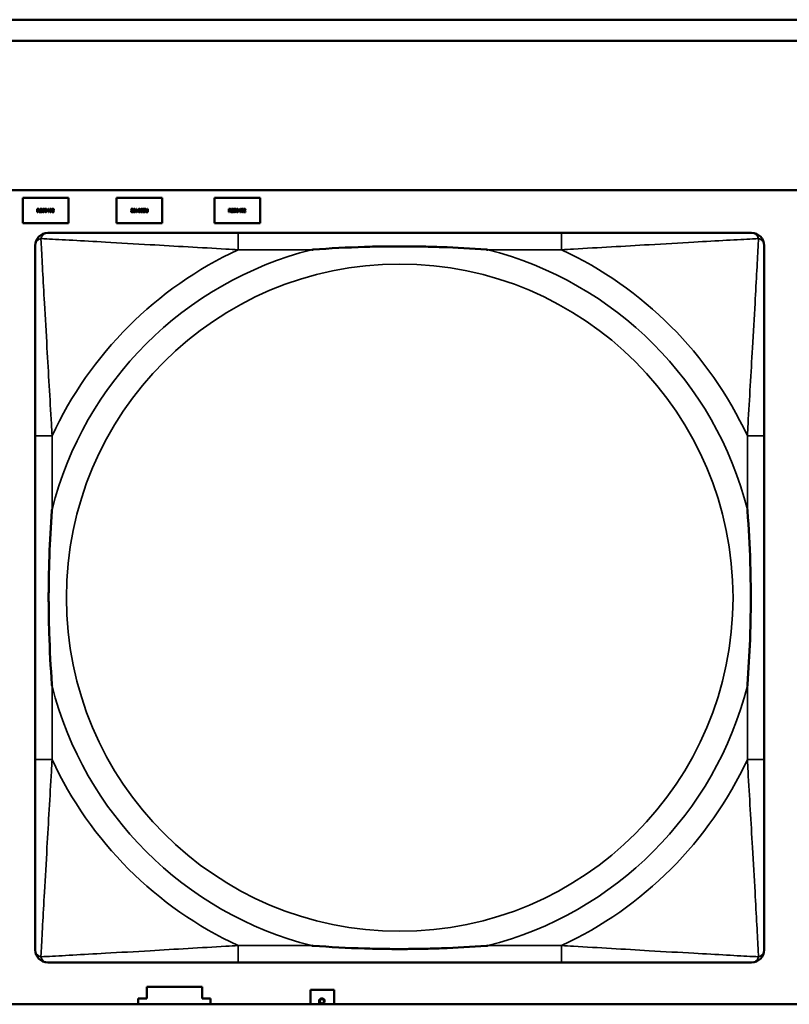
# Model space of a CAD drawing. Header units: inches. Extents: x -32 to 29.2, y -14.4 to 22.6.
# Tile 101 of 256: x -7.187 to -6.463, y -9.968 to -9.043. Entities that reach past the tile are written whole.
import ezdxf

# ---------------------------------------------------------------- set-up
doc = ezdxf.new("R2010")
doc.units = ezdxf.units.IN
doc.header["$MEASUREMENT"] = 0
doc.layers.add('Visible (ANSI)', color=7, linetype='Continuous', lineweight=50)
doc.layers.add('Visible Narrow (ANSI)', color=7, linetype='Continuous', lineweight=35)

msp = doc.modelspace()

# ---------------------------------------------------------------- linework, layer by layer
at = {"layer": 'Visible (ANSI)'}
for p, q in [((-16.01288, -9.0434), (-5.02537, -9.0434)), ((-5.02537, -9.0634), (-16.01288, -9.0634)), ((-27.8004, -9.2034), (-5.02537, -9.2034)), ((-7.1836, -9.21057), (-7.1406, -9.21057)), ((-7.1836, -9.23457), (-7.1836, -9.21057)), ((-7.1406, -9.21057), (-7.1406, -9.23457)), ((-7.0956, -9.23457), (-7.0956, -9.21057)), ((-7.0956, -9.21057), (-7.0526, -9.21057)), ((-7.0526, -9.21057), (-7.0526, -9.23457)), ((-7.0036, -9.21057), (-6.9606, -9.21057)), ((-7.0036, -9.23457), (-7.0036, -9.21057)), ((-6.9606, -9.21057), (-6.9606, -9.23457)), ((-7.17003, -9.221), (-7.16926, -9.221)), ((-7.17003, -9.224), (-7.17003, -9.221)), ((-7.16964, -9.224), (-7.17003, -9.224)), ((-7.16924, -9.22134), (-7.16964, -9.22134)), ((-7.16964, -9.22134), (-7.16964, -9.22247)), ((-7.16964, -9.22247), (-7.16929, -9.22247)), ((-7.16964, -9.2228), (-7.16964, -9.224)), ((-7.16918, -9.2228), (-7.16964, -9.2228)), ((-7.16823, -9.224), (-7.16918, -9.2228)), ((-7.16878, -9.22269), (-7.16771, -9.224)), ((-7.16771, -9.224), (-7.16823, -9.224)), ((-7.16747, -9.224), (-7.16747, -9.221)), ((-7.16747, -9.221), (-7.1656, -9.221)), ((-7.1656, -9.224), (-7.16747, -9.224)), ((-7.1656, -9.22135), (-7.16708, -9.22135)), ((-7.16708, -9.22135), (-7.16708, -9.22217)), ((-7.16708, -9.22217), (-7.1657, -9.22217)), ((-7.16708, -9.22253), (-7.16708, -9.22364)), ((-7.1657, -9.22253), (-7.16708, -9.22253)), ((-7.16708, -9.22364), (-7.1656, -9.22364)), ((-7.1657, -9.22217), (-7.1657, -9.22253)), ((-7.1656, -9.221), (-7.1656, -9.22135)), ((-7.1656, -9.22364), (-7.1656, -9.224)), ((-7.16531, -9.22382), (-7.16531, -9.22332)), ((-7.16531, -9.22332), (-7.16528, -9.22332)), ((-7.16339, -9.22161), (-7.16341, -9.22161)), ((-7.16339, -9.22114), (-7.16339, -9.22161)), ((-7.16084, -9.22254), (-7.15949, -9.221)), ((-7.16084, -9.22297), (-7.16084, -9.22254)), ((-7.15951, -9.22297), (-7.16084, -9.22297)), ((-7.15951, -9.22147), (-7.16052, -9.22264)), ((-7.16052, -9.22264), (-7.15951, -9.22264)), ((-7.15951, -9.22264), (-7.15951, -9.22147)), ((-7.15951, -9.224), (-7.15951, -9.22297)), ((-7.15912, -9.224), (-7.15951, -9.224)), ((-7.15949, -9.221), (-7.15912, -9.221)), ((-7.15912, -9.221), (-7.15912, -9.22264)), ((-7.15912, -9.22264), (-7.15877, -9.22264)), ((-7.15912, -9.22297), (-7.15912, -9.224)), ((-7.15877, -9.22297), (-7.15912, -9.22297)), ((-7.15877, -9.22264), (-7.15877, -9.22297)), ((-7.15619, -9.224), (-7.15619, -9.22357)), ((-7.15434, -9.224), (-7.15619, -9.224)), ((-7.15613, -9.22154), (-7.15613, -9.22111)), ((-7.15611, -9.22154), (-7.15613, -9.22154)), ((-7.15582, -9.22365), (-7.15434, -9.22365)), ((-7.15434, -9.22365), (-7.15434, -9.224)), ((-7.08186, -9.22114), (-7.08001, -9.22114)), ((-7.08186, -9.22149), (-7.08186, -9.22114)), ((-7.08039, -9.22149), (-7.08186, -9.22149)), ((-7.08009, -9.2236), (-7.08007, -9.2236)), ((-7.08007, -9.2236), (-7.08007, -9.22403)), ((-7.08001, -9.22114), (-7.08001, -9.22157)), ((-7.07744, -9.22217), (-7.07708, -9.22217)), ((-7.07744, -9.2225), (-7.07744, -9.22217)), ((-7.07708, -9.2225), (-7.07744, -9.2225)), ((-7.07708, -9.22114), (-7.07669, -9.22114)), ((-7.07708, -9.22217), (-7.07708, -9.22114)), ((-7.07708, -9.22414), (-7.07708, -9.2225)), ((-7.07671, -9.22414), (-7.07708, -9.22414)), ((-7.07537, -9.2226), (-7.07671, -9.22414)), ((-7.07669, -9.22114), (-7.07669, -9.22217)), ((-7.07669, -9.22217), (-7.07537, -9.22217)), ((-7.07669, -9.2225), (-7.07669, -9.22367)), ((-7.07568, -9.2225), (-7.07669, -9.2225)), ((-7.07669, -9.22367), (-7.07568, -9.2225)), ((-7.07537, -9.22217), (-7.07537, -9.2226)), ((-7.07282, -9.22353), (-7.07279, -9.22353)), ((-7.07282, -9.224), (-7.07282, -9.22353)), ((-7.0709, -9.22182), (-7.07092, -9.22182)), ((-7.0709, -9.22132), (-7.0709, -9.22182)), ((-7.07061, -9.2215), (-7.07061, -9.22114)), ((-7.07061, -9.22114), (-7.06873, -9.22114)), ((-7.06913, -9.2215), (-7.07061, -9.2215)), ((-7.07061, -9.22414), (-7.07061, -9.22379)), ((-7.07061, -9.22379), (-7.06913, -9.22379)), ((-7.06873, -9.22414), (-7.07061, -9.22414)), ((-7.07051, -9.22297), (-7.07051, -9.22261)), ((-7.07051, -9.22261), (-7.06913, -9.22261)), ((-7.06913, -9.22297), (-7.07051, -9.22297)), ((-7.06913, -9.22261), (-7.06913, -9.2215)), ((-7.06913, -9.22379), (-7.06913, -9.22297)), ((-7.06873, -9.22114), (-7.06873, -9.22414)), ((-7.06849, -9.22114), (-7.06797, -9.22114)), ((-7.06742, -9.22245), (-7.06849, -9.22114)), ((-7.06797, -9.22114), (-7.06703, -9.22234)), ((-7.06703, -9.22234), (-7.06657, -9.22234)), ((-7.06696, -9.2238), (-7.06657, -9.2238)), ((-7.06617, -9.22414), (-7.06694, -9.22414)), ((-7.06657, -9.22267), (-7.06692, -9.22267)), ((-7.06657, -9.22114), (-7.06617, -9.22114)), ((-7.06657, -9.22234), (-7.06657, -9.22114)), ((-7.06657, -9.2238), (-7.06657, -9.22267)), ((-7.06617, -9.22114), (-7.06617, -9.22414)), ((-6.99003, -9.221), (-6.98926, -9.221)), ((-6.99003, -9.224), (-6.99003, -9.221)), ((-6.98964, -9.224), (-6.99003, -9.224)), ((-6.98924, -9.22134), (-6.98964, -9.22134)), ((-6.98964, -9.22134), (-6.98964, -9.22247)), ((-6.98964, -9.22247), (-6.98929, -9.22247)), ((-6.98964, -9.2228), (-6.98964, -9.224)), ((-6.98918, -9.2228), (-6.98964, -9.2228)), ((-6.98823, -9.224), (-6.98918, -9.2228)), ((-6.98878, -9.22269), (-6.98771, -9.224)), ((-6.98771, -9.224), (-6.98823, -9.224)), ((-6.98747, -9.224), (-6.98747, -9.221)), ((-6.98747, -9.221), (-6.9856, -9.221)), ((-6.9856, -9.224), (-6.98747, -9.224)), ((-6.9856, -9.22135), (-6.98708, -9.22135)), ((-6.98708, -9.22135), (-6.98708, -9.22217)), ((-6.98708, -9.22217), (-6.9857, -9.22217)), ((-6.98708, -9.22253), (-6.98708, -9.22364)), ((-6.9857, -9.22253), (-6.98708, -9.22253)), ((-6.98708, -9.22364), (-6.9856, -9.22364)), ((-6.9857, -9.22217), (-6.9857, -9.22253)), ((-6.9856, -9.221), (-6.9856, -9.22135)), ((-6.9856, -9.22364), (-6.9856, -9.224)), ((-6.98531, -9.22382), (-6.98531, -9.22332)), ((-6.98531, -9.22332), (-6.98528, -9.22332)), ((-6.98339, -9.22161), (-6.98341, -9.22161)), ((-6.98339, -9.22114), (-6.98339, -9.22161)), ((-6.98084, -9.22254), (-6.97949, -9.221)), ((-6.98084, -9.22297), (-6.98084, -9.22254)), ((-6.97951, -9.22297), (-6.98084, -9.22297)), ((-6.97951, -9.22147), (-6.98052, -9.22264)), ((-6.98052, -9.22264), (-6.97951, -9.22264)), ((-6.97951, -9.22264), (-6.97951, -9.22147)), ((-6.97951, -9.224), (-6.97951, -9.22297)), ((-6.97912, -9.224), (-6.97951, -9.224)), ((-6.97949, -9.221), (-6.97912, -9.221)), ((-6.97912, -9.221), (-6.97912, -9.22264)), ((-6.97912, -9.22264), (-6.97877, -9.22264)), ((-6.97912, -9.22297), (-6.97912, -9.224)), ((-6.97877, -9.22297), (-6.97912, -9.22297)), ((-6.97877, -9.22264), (-6.97877, -9.22297)), ((-6.97619, -9.224), (-6.97619, -9.22357)), ((-6.97434, -9.224), (-6.97619, -9.224)), ((-6.97613, -9.22154), (-6.97613, -9.22111)), ((-6.97611, -9.22154), (-6.97613, -9.22154)), ((-6.97582, -9.22365), (-6.97434, -9.22365)), ((-6.97434, -9.22365), (-6.97434, -9.224)), ((-7.1406, -9.23457), (-7.1836, -9.23457)), ((-7.0526, -9.23457), (-7.0956, -9.23457)), ((-6.9606, -9.23457), (-7.0036, -9.23457)), ((-6.67743, -9.24368), (-6.98136, -9.24368)), ((-7.17191, -9.43423), (-7.17191, -9.73815)), ((-6.48688, -9.73815), (-6.48688, -9.43423)), ((-6.98136, -9.92871), (-6.67743, -9.92871)), ((-7.0671, -9.96257), (-7.0671, -9.95157)), ((-7.0671, -9.95157), (-7.0151, -9.95157)), ((-7.0151, -9.95157), (-7.0151, -9.96257)), ((-6.9131, -9.95457), (-6.8911, -9.95457)), ((-6.9131, -9.96804), (-6.9131, -9.95457)), ((-6.8911, -9.95457), (-6.8911, -9.96804)), ((-7.0751, -9.96804), (-7.0751, -9.96257)), ((-7.0751, -9.96257), (-7.0671, -9.96257)), ((-7.0151, -9.96257), (-7.0071, -9.96257)), ((-7.0071, -9.96257), (-7.0071, -9.96804)), ((-6.90505, -9.96717), (-6.90505, -9.9665)), ((-6.90505, -9.9665), (-6.90047, -9.96804)), ((-6.90365, -9.96763), (-6.90505, -9.96717)), ((-6.90391, -9.96642), (-6.90471, -9.96642)), ((-6.90391, -9.96637), (-6.90391, -9.96642)), ((-6.90365, -9.96804), (-6.90365, -9.96763)), ((-6.90118, -9.96642), (-6.90118, -9.96637)), ((-6.90038, -9.96642), (-6.90118, -9.96642)), ((-5.02537, -9.96804), (-27.8004, -9.96804)), ((-6.90237, -9.96804), (-6.90308, -9.96781)), ((-6.90308, -9.96781), (-6.90308, -9.96804))]:
    msp.add_line(p, q, dxfattribs=at)
for centre, start, end in [((-7.1601, -9.25549), 90.00001, 180), ((-6.49869, -9.25549), 0, 89.99999), ((-7.1601, -9.9169), 180, 269.99999), ((-6.49869, -9.9169), 270.00001, 359.99999)]:
    msp.add_arc(centre, 0.01181, start, end, dxfattribs=at)
for points in [[(-7.16929, -9.22247), (-7.16911, -9.22247), (-7.16884, -9.22241), (-7.16874, -9.22231)], [(-7.16926, -9.221), (-7.169, -9.221), (-7.16866, -9.22105), (-7.1685, -9.22115)], [(-7.16876, -9.22144), (-7.16885, -9.22139), (-7.16907, -9.22134), (-7.16924, -9.22134)], [(-7.16816, -9.22181), (-7.16816, -9.22214), (-7.16849, -9.22258), (-7.16878, -9.22269)], [(-7.16857, -9.22184), (-7.16857, -9.22171), (-7.16867, -9.22151), (-7.16876, -9.22144)], [(-7.16874, -9.22231), (-7.16866, -9.22223), (-7.16857, -9.222), (-7.16857, -9.22184)], [(-7.1685, -9.22115), (-7.16834, -9.22126), (-7.16816, -9.22158), (-7.16816, -9.22181)], [(-7.16432, -9.22405), (-7.16465, -9.22405), (-7.16511, -9.22391), (-7.16531, -9.22382)], [(-7.16529, -9.2218), (-7.16529, -9.22144), (-7.16472, -9.22094), (-7.16428, -9.22094)], [(-7.16509, -9.22234), (-7.16518, -9.22224), (-7.16529, -9.22198), (-7.16529, -9.2218)], [(-7.16528, -9.22332), (-7.16508, -9.2235), (-7.16458, -9.2237), (-7.16435, -9.2237)], [(-7.1646, -9.22261), (-7.16475, -9.22257), (-7.165, -9.22244), (-7.16509, -9.22234)], [(-7.16425, -9.22129), (-7.16453, -9.22129), (-7.16487, -9.22155), (-7.16487, -9.22176)], [(-7.16487, -9.22176), (-7.16487, -9.22195), (-7.16467, -9.22218), (-7.16448, -9.22223)], [(-7.16405, -9.22274), (-7.16419, -9.22271), (-7.16442, -9.22265), (-7.1646, -9.22261)], [(-7.16448, -9.22223), (-7.16435, -9.22226), (-7.16399, -9.22235), (-7.16386, -9.22238)], [(-7.16435, -9.2237), (-7.16402, -9.2237), (-7.16368, -9.22343), (-7.16368, -9.2232)], [(-7.16354, -9.22378), (-7.16368, -9.22391), (-7.16405, -9.22405), (-7.16432, -9.22405)], [(-7.16428, -9.22094), (-7.16403, -9.22094), (-7.16358, -9.22104), (-7.16339, -9.22114)], [(-7.16341, -9.22161), (-7.16356, -9.22148), (-7.16401, -9.22129), (-7.16425, -9.22129)], [(-7.16368, -9.2232), (-7.16368, -9.22302), (-7.16386, -9.2228), (-7.16405, -9.22274)], [(-7.16386, -9.22238), (-7.16356, -9.22248), (-7.16327, -9.22286), (-7.16327, -9.22314)], [(-7.16327, -9.22314), (-7.16327, -9.22332), (-7.16341, -9.22366), (-7.16354, -9.22378)], [(-7.163, -9.2225), (-7.163, -9.22169), (-7.16253, -9.22094), (-7.16204, -9.22094)], [(-7.16204, -9.22406), (-7.16253, -9.22406), (-7.163, -9.22329), (-7.163, -9.2225)], [(-7.16249, -9.22158), (-7.16255, -9.22174), (-7.16259, -9.2222), (-7.16259, -9.2225)], [(-7.16259, -9.2225), (-7.16259, -9.22282), (-7.16255, -9.22324), (-7.16249, -9.2234)], [(-7.16204, -9.22127), (-7.16221, -9.22127), (-7.16242, -9.22143), (-7.16249, -9.22158)], [(-7.16249, -9.2234), (-7.16243, -9.22356), (-7.16221, -9.22373), (-7.16204, -9.22373)], [(-7.16204, -9.22094), (-7.16155, -9.22094), (-7.16108, -9.22171), (-7.16108, -9.2225)], [(-7.1616, -9.22158), (-7.16166, -9.22143), (-7.16187, -9.22127), (-7.16204, -9.22127)], [(-7.16108, -9.2225), (-7.16108, -9.2233), (-7.16155, -9.22406), (-7.16204, -9.22406)], [(-7.16204, -9.22373), (-7.16187, -9.22373), (-7.16166, -9.22357), (-7.1616, -9.22341)], [(-7.16149, -9.2225), (-7.16149, -9.22219), (-7.16154, -9.22173), (-7.1616, -9.22158)], [(-7.1616, -9.22341), (-7.16154, -9.22326), (-7.16149, -9.22281), (-7.16149, -9.2225)], [(-7.1585, -9.2225), (-7.1585, -9.22169), (-7.15803, -9.22094), (-7.15754, -9.22094)], [(-7.15754, -9.22406), (-7.15803, -9.22406), (-7.1585, -9.22329), (-7.1585, -9.2225)], [(-7.15798, -9.22158), (-7.15804, -9.22174), (-7.15809, -9.2222), (-7.15809, -9.2225)], [(-7.15809, -9.2225), (-7.15809, -9.22282), (-7.15805, -9.22324), (-7.15799, -9.2234)], [(-7.15799, -9.2234), (-7.15793, -9.22356), (-7.15771, -9.22373), (-7.15754, -9.22373)], [(-7.15754, -9.22127), (-7.1577, -9.22127), (-7.15792, -9.22143), (-7.15798, -9.22158)], [(-7.15754, -9.22094), (-7.15704, -9.22094), (-7.15658, -9.22171), (-7.15658, -9.2225)], [(-7.1571, -9.22158), (-7.15716, -9.22143), (-7.15737, -9.22127), (-7.15754, -9.22127)], [(-7.15658, -9.2225), (-7.15658, -9.2233), (-7.15705, -9.22406), (-7.15754, -9.22406)], [(-7.15754, -9.22373), (-7.15737, -9.22373), (-7.15715, -9.22357), (-7.15709, -9.22341)], [(-7.15699, -9.2225), (-7.15699, -9.22219), (-7.15704, -9.22173), (-7.1571, -9.22158)], [(-7.15709, -9.22341), (-7.15704, -9.22326), (-7.15699, -9.22281), (-7.15699, -9.2225)], [(-7.15619, -9.22357), (-7.156, -9.22338), (-7.15564, -9.22304), (-7.15547, -9.22285)], [(-7.15613, -9.22111), (-7.15601, -9.22105), (-7.15556, -9.22093), (-7.15536, -9.22093)], [(-7.15582, -9.22138), (-7.1559, -9.22141), (-7.15606, -9.22151), (-7.15611, -9.22154)], [(-7.15539, -9.22128), (-7.1555, -9.22128), (-7.15572, -9.22133), (-7.15582, -9.22138)], [(-7.15503, -9.22287), (-7.15521, -9.22308), (-7.15568, -9.22352), (-7.15582, -9.22365)], [(-7.15547, -9.22285), (-7.15513, -9.22247), (-7.15488, -9.22202), (-7.15488, -9.22178)], [(-7.15503, -9.2214), (-7.1551, -9.22134), (-7.15528, -9.22128), (-7.15539, -9.22128)], [(-7.15536, -9.22093), (-7.15494, -9.22093), (-7.15447, -9.22138), (-7.15447, -9.22176)], [(-7.15488, -9.22178), (-7.15488, -9.22165), (-7.15495, -9.22146), (-7.15503, -9.2214)], [(-7.15462, -9.22236), (-7.1547, -9.22249), (-7.15491, -9.22275), (-7.15503, -9.22287)], [(-7.15447, -9.22176), (-7.15447, -9.22193), (-7.15455, -9.22223), (-7.15462, -9.22236)], [(-7.08174, -9.22338), (-7.08174, -9.2232), (-7.08165, -9.22291), (-7.08158, -9.22278)], [(-7.08084, -9.22421), (-7.08126, -9.22421), (-7.08174, -9.22376), (-7.08174, -9.22338)], [(-7.08158, -9.22278), (-7.08151, -9.22265), (-7.0813, -9.22239), (-7.08118, -9.22227)], [(-7.08073, -9.22229), (-7.08108, -9.22267), (-7.08133, -9.22312), (-7.08133, -9.22336)], [(-7.08133, -9.22336), (-7.08133, -9.22349), (-7.08125, -9.22368), (-7.08118, -9.22374)], [(-7.08118, -9.22227), (-7.08099, -9.22206), (-7.08053, -9.22162), (-7.08039, -9.22149)], [(-7.08118, -9.22374), (-7.08111, -9.2238), (-7.08092, -9.22386), (-7.08081, -9.22386)], [(-7.08007, -9.22403), (-7.0802, -9.22409), (-7.08064, -9.22421), (-7.08084, -9.22421)], [(-7.08081, -9.22386), (-7.08071, -9.22386), (-7.08049, -9.22381), (-7.08039, -9.22376)], [(-7.08001, -9.22157), (-7.08021, -9.22176), (-7.08056, -9.2221), (-7.08073, -9.22229)], [(-7.08039, -9.22376), (-7.0803, -9.22373), (-7.08014, -9.22363), (-7.08009, -9.2236)], [(-7.07963, -9.22264), (-7.07963, -9.22184), (-7.07916, -9.22108), (-7.07867, -9.22108)], [(-7.07867, -9.2242), (-7.07916, -9.2242), (-7.07963, -9.22343), (-7.07963, -9.22264)], [(-7.07911, -9.22173), (-7.07917, -9.22188), (-7.07922, -9.22233), (-7.07922, -9.22264)], [(-7.07922, -9.22264), (-7.07922, -9.22295), (-7.07917, -9.22341), (-7.07911, -9.22356)], [(-7.07867, -9.22141), (-7.07883, -9.22141), (-7.07905, -9.22157), (-7.07911, -9.22173)], [(-7.07911, -9.22356), (-7.07905, -9.22371), (-7.07884, -9.22387), (-7.07867, -9.22387)], [(-7.07867, -9.22108), (-7.07817, -9.22108), (-7.07771, -9.22185), (-7.07771, -9.22264)], [(-7.07822, -9.22174), (-7.07828, -9.22158), (-7.07849, -9.22141), (-7.07867, -9.22141)], [(-7.07771, -9.22264), (-7.07771, -9.22345), (-7.07818, -9.2242), (-7.07867, -9.2242)], [(-7.07867, -9.22387), (-7.0785, -9.22387), (-7.07828, -9.22371), (-7.07822, -9.22355)], [(-7.07812, -9.22264), (-7.07812, -9.22232), (-7.07815, -9.2219), (-7.07822, -9.22174)], [(-7.07822, -9.22355), (-7.07816, -9.2234), (-7.07812, -9.22293), (-7.07812, -9.22264)], [(-7.07512, -9.22264), (-7.07512, -9.22184), (-7.07465, -9.22108), (-7.07417, -9.22108)], [(-7.07417, -9.2242), (-7.07466, -9.2242), (-7.07512, -9.22343), (-7.07512, -9.22264)], [(-7.07461, -9.22173), (-7.07467, -9.22188), (-7.07471, -9.22233), (-7.07471, -9.22264)], [(-7.07471, -9.22264), (-7.07471, -9.22295), (-7.07467, -9.22341), (-7.07461, -9.22356)], [(-7.07417, -9.22141), (-7.07433, -9.22141), (-7.07455, -9.22157), (-7.07461, -9.22173)], [(-7.07461, -9.22356), (-7.07454, -9.22371), (-7.07433, -9.22387), (-7.07417, -9.22387)], [(-7.07417, -9.22108), (-7.07367, -9.22108), (-7.07321, -9.22185), (-7.07321, -9.22264)], [(-7.07372, -9.22174), (-7.07377, -9.22158), (-7.07399, -9.22141), (-7.07417, -9.22141)], [(-7.07321, -9.22264), (-7.07321, -9.22345), (-7.07367, -9.2242), (-7.07417, -9.2242)], [(-7.07417, -9.22387), (-7.074, -9.22387), (-7.07378, -9.22371), (-7.07372, -9.22355)], [(-7.07361, -9.22264), (-7.07361, -9.22232), (-7.07365, -9.2219), (-7.07372, -9.22174)], [(-7.07372, -9.22355), (-7.07366, -9.2234), (-7.07361, -9.22293), (-7.07361, -9.22264)], [(-7.07294, -9.222), (-7.07294, -9.22182), (-7.07279, -9.22148), (-7.07266, -9.22136)], [(-7.07234, -9.22276), (-7.07265, -9.22266), (-7.07294, -9.22228), (-7.07294, -9.222)], [(-7.07193, -9.2242), (-7.07218, -9.2242), (-7.07263, -9.2241), (-7.07282, -9.224)], [(-7.07279, -9.22353), (-7.07265, -9.22366), (-7.0722, -9.22385), (-7.07195, -9.22385)], [(-7.07266, -9.22136), (-7.07252, -9.22123), (-7.07215, -9.22109), (-7.07188, -9.22109)], [(-7.07185, -9.22143), (-7.07218, -9.22143), (-7.07252, -9.22171), (-7.07252, -9.22194)], [(-7.07252, -9.22194), (-7.07252, -9.22212), (-7.07234, -9.22234), (-7.07215, -9.2224)], [(-7.07172, -9.22291), (-7.07185, -9.22288), (-7.07222, -9.22279), (-7.07234, -9.22276)], [(-7.07215, -9.2224), (-7.07201, -9.22243), (-7.07178, -9.22249), (-7.07161, -9.22253)], [(-7.07195, -9.22385), (-7.07168, -9.22385), (-7.07133, -9.22359), (-7.07133, -9.22338)], [(-7.07092, -9.22334), (-7.07092, -9.2237), (-7.07149, -9.2242), (-7.07193, -9.2242)], [(-7.07188, -9.22109), (-7.07155, -9.22109), (-7.0711, -9.22123), (-7.0709, -9.22132)], [(-7.07092, -9.22182), (-7.07112, -9.22164), (-7.07162, -9.22143), (-7.07185, -9.22143)], [(-7.07133, -9.22338), (-7.07133, -9.22319), (-7.07153, -9.22296), (-7.07172, -9.22291)], [(-7.07161, -9.22253), (-7.07145, -9.22257), (-7.07121, -9.2227), (-7.07111, -9.2228)], [(-7.07111, -9.2228), (-7.07102, -9.2229), (-7.07092, -9.22316), (-7.07092, -9.22334)], [(-7.06805, -9.22333), (-7.06805, -9.223), (-7.06771, -9.22256), (-7.06742, -9.22245)], [(-7.06771, -9.22399), (-7.06786, -9.22388), (-7.06805, -9.22356), (-7.06805, -9.22333)], [(-7.06694, -9.22414), (-7.0672, -9.22414), (-7.06755, -9.22409), (-7.06771, -9.22399)], [(-7.06746, -9.22283), (-7.06755, -9.22291), (-7.06763, -9.22314), (-7.06763, -9.2233)], [(-7.06763, -9.2233), (-7.06763, -9.22343), (-7.06754, -9.22363), (-7.06744, -9.2237)], [(-7.06692, -9.22267), (-7.06709, -9.22267), (-7.06737, -9.22273), (-7.06746, -9.22283)], [(-7.06744, -9.2237), (-7.06736, -9.22375), (-7.06713, -9.2238), (-7.06696, -9.2238)], [(-6.98929, -9.22247), (-6.98911, -9.22247), (-6.98884, -9.22241), (-6.98874, -9.22231)], [(-6.98926, -9.221), (-6.989, -9.221), (-6.98866, -9.22105), (-6.9885, -9.22115)], [(-6.98876, -9.22144), (-6.98885, -9.22139), (-6.98907, -9.22134), (-6.98924, -9.22134)], [(-6.98816, -9.22181), (-6.98816, -9.22214), (-6.98849, -9.22258), (-6.98878, -9.22269)], [(-6.98857, -9.22184), (-6.98857, -9.22171), (-6.98867, -9.22151), (-6.98876, -9.22144)], [(-6.98874, -9.22231), (-6.98866, -9.22223), (-6.98857, -9.222), (-6.98857, -9.22184)], [(-6.9885, -9.22115), (-6.98834, -9.22126), (-6.98816, -9.22158), (-6.98816, -9.22181)], [(-6.98432, -9.22405), (-6.98465, -9.22405), (-6.98511, -9.22391), (-6.98531, -9.22382)], [(-6.98529, -9.2218), (-6.98529, -9.22144), (-6.98472, -9.22094), (-6.98428, -9.22094)], [(-6.98509, -9.22234), (-6.98518, -9.22224), (-6.98529, -9.22198), (-6.98529, -9.2218)], [(-6.98528, -9.22332), (-6.98508, -9.2235), (-6.98458, -9.2237), (-6.98435, -9.2237)], [(-6.9846, -9.22261), (-6.98475, -9.22257), (-6.985, -9.22244), (-6.98509, -9.22234)], [(-6.98425, -9.22129), (-6.98453, -9.22129), (-6.98487, -9.22155), (-6.98487, -9.22176)], [(-6.98487, -9.22176), (-6.98487, -9.22195), (-6.98467, -9.22218), (-6.98448, -9.22223)], [(-6.98405, -9.22274), (-6.98419, -9.22271), (-6.98442, -9.22265), (-6.9846, -9.22261)], [(-6.98448, -9.22223), (-6.98435, -9.22226), (-6.98399, -9.22235), (-6.98386, -9.22238)], [(-6.98435, -9.2237), (-6.98402, -9.2237), (-6.98368, -9.22343), (-6.98368, -9.2232)], [(-6.98354, -9.22378), (-6.98368, -9.22391), (-6.98405, -9.22405), (-6.98432, -9.22405)], [(-6.98428, -9.22094), (-6.98403, -9.22094), (-6.98358, -9.22104), (-6.98339, -9.22114)], [(-6.98341, -9.22161), (-6.98356, -9.22148), (-6.98401, -9.22129), (-6.98425, -9.22129)], [(-6.98368, -9.2232), (-6.98368, -9.22302), (-6.98386, -9.2228), (-6.98405, -9.22274)], [(-6.98386, -9.22238), (-6.98356, -9.22248), (-6.98327, -9.22286), (-6.98327, -9.22314)], [(-6.98327, -9.22314), (-6.98327, -9.22332), (-6.98341, -9.22366), (-6.98354, -9.22378)], [(-6.983, -9.2225), (-6.983, -9.22169), (-6.98253, -9.22094), (-6.98204, -9.22094)], [(-6.98204, -9.22406), (-6.98253, -9.22406), (-6.983, -9.22329), (-6.983, -9.2225)], [(-6.98249, -9.22158), (-6.98255, -9.22174), (-6.98259, -9.2222), (-6.98259, -9.2225)], [(-6.98259, -9.2225), (-6.98259, -9.22282), (-6.98255, -9.22324), (-6.98249, -9.2234)], [(-6.98204, -9.22127), (-6.98221, -9.22127), (-6.98242, -9.22143), (-6.98249, -9.22158)], [(-6.98249, -9.2234), (-6.98243, -9.22356), (-6.98221, -9.22373), (-6.98204, -9.22373)], [(-6.98204, -9.22094), (-6.98155, -9.22094), (-6.98108, -9.22171), (-6.98108, -9.2225)], [(-6.9816, -9.22158), (-6.98166, -9.22143), (-6.98187, -9.22127), (-6.98204, -9.22127)], [(-6.98108, -9.2225), (-6.98108, -9.2233), (-6.98155, -9.22406), (-6.98204, -9.22406)], [(-6.98204, -9.22373), (-6.98187, -9.22373), (-6.98166, -9.22357), (-6.9816, -9.22341)], [(-6.98149, -9.2225), (-6.98149, -9.22219), (-6.98154, -9.22173), (-6.9816, -9.22158)], [(-6.9816, -9.22341), (-6.98154, -9.22326), (-6.98149, -9.22281), (-6.98149, -9.2225)], [(-6.9785, -9.2225), (-6.9785, -9.22169), (-6.97803, -9.22094), (-6.97754, -9.22094)], [(-6.97754, -9.22406), (-6.97803, -9.22406), (-6.9785, -9.22329), (-6.9785, -9.2225)], [(-6.97798, -9.22158), (-6.97804, -9.22174), (-6.97809, -9.2222), (-6.97809, -9.2225)], [(-6.97809, -9.2225), (-6.97809, -9.22282), (-6.97805, -9.22324), (-6.97799, -9.2234)], [(-6.97799, -9.2234), (-6.97793, -9.22356), (-6.97771, -9.22373), (-6.97754, -9.22373)], [(-6.97754, -9.22127), (-6.9777, -9.22127), (-6.97792, -9.22143), (-6.97798, -9.22158)], [(-6.97754, -9.22094), (-6.97704, -9.22094), (-6.97658, -9.22171), (-6.97658, -9.2225)], [(-6.9771, -9.22158), (-6.97716, -9.22143), (-6.97737, -9.22127), (-6.97754, -9.22127)], [(-6.97658, -9.2225), (-6.97658, -9.2233), (-6.97705, -9.22406), (-6.97754, -9.22406)], [(-6.97754, -9.22373), (-6.97737, -9.22373), (-6.97715, -9.22357), (-6.97709, -9.22341)], [(-6.97699, -9.2225), (-6.97699, -9.22219), (-6.97704, -9.22173), (-6.9771, -9.22158)], [(-6.97709, -9.22341), (-6.97704, -9.22326), (-6.97699, -9.22281), (-6.97699, -9.2225)], [(-6.97619, -9.22357), (-6.976, -9.22338), (-6.97564, -9.22304), (-6.97547, -9.22285)], [(-6.97613, -9.22111), (-6.97601, -9.22105), (-6.97556, -9.22093), (-6.97536, -9.22093)], [(-6.97582, -9.22138), (-6.9759, -9.22141), (-6.97606, -9.22151), (-6.97611, -9.22154)], [(-6.97539, -9.22128), (-6.9755, -9.22128), (-6.97572, -9.22133), (-6.97582, -9.22138)], [(-6.97503, -9.22287), (-6.97521, -9.22308), (-6.97568, -9.22352), (-6.97582, -9.22365)], [(-6.97547, -9.22285), (-6.97513, -9.22247), (-6.97488, -9.22202), (-6.97488, -9.22178)], [(-6.97503, -9.2214), (-6.9751, -9.22134), (-6.97528, -9.22128), (-6.97539, -9.22128)], [(-6.97536, -9.22093), (-6.97494, -9.22093), (-6.97447, -9.22138), (-6.97447, -9.22176)], [(-6.97488, -9.22178), (-6.97488, -9.22165), (-6.97495, -9.22146), (-6.97503, -9.2214)], [(-6.97462, -9.22236), (-6.9747, -9.22249), (-6.97491, -9.22275), (-6.97503, -9.22287)], [(-6.97447, -9.22176), (-6.97447, -9.22193), (-6.97455, -9.22223), (-6.97462, -9.22236)], [(-6.90514, -9.96486), (-6.90514, -9.96438), (-6.90481, -9.96356), (-6.90448, -9.96326)], [(-6.90499, -9.96576), (-6.90506, -9.96554), (-6.90514, -9.96516), (-6.90514, -9.96486)], [(-6.90471, -9.96642), (-6.90478, -9.96625), (-6.90493, -9.96596), (-6.90499, -9.96576)], [(-6.90406, -9.96378), (-6.90431, -9.96399), (-6.90456, -9.96456), (-6.90456, -9.96487)], [(-6.90456, -9.96487), (-6.90456, -9.96516), (-6.90442, -9.96565), (-6.90431, -9.96584)], [(-6.90448, -9.96326), (-6.90416, -9.96296), (-6.90318, -9.96263), (-6.90255, -9.96263)], [(-6.90431, -9.96584), (-6.90421, -9.96602), (-6.90399, -9.96629), (-6.90391, -9.96637)], [(-6.90255, -9.96332), (-6.90307, -9.96332), (-6.90381, -9.96357), (-6.90406, -9.96378)], [(-6.90255, -9.96263), (-6.90192, -9.96263), (-6.90099, -9.96295), (-6.90065, -9.96325)], [(-6.90104, -9.96377), (-6.9013, -9.96356), (-6.90207, -9.96332), (-6.90255, -9.96332)], [(-6.90118, -9.96637), (-6.9011, -9.96628), (-6.90087, -9.966), (-6.90077, -9.9658)], [(-6.90053, -9.96487), (-6.90053, -9.96455), (-6.90079, -9.96398), (-6.90104, -9.96377)], [(-6.90077, -9.9658), (-6.90066, -9.96561), (-6.90053, -9.96516), (-6.90053, -9.96487)], [(-6.90065, -9.96325), (-6.90031, -9.96355), (-6.89996, -9.96437), (-6.89996, -9.96488)], [(-6.90009, -9.96576), (-6.90014, -9.96592), (-6.90029, -9.96625), (-6.90038, -9.96642)], [(-6.89996, -9.96488), (-6.89996, -9.96513), (-6.90003, -9.96557), (-6.90009, -9.96576)]]:
    msp.add_open_spline(points, degree=2, dxfattribs=at)
for points, knots in [([(-6.98136, -9.24368), (-6.98493, -9.24368), (-6.98852, -9.24368), (-6.99211, -9.24368), (-7.02532, -9.24368), (-7.05903, -9.24368), (-7.08989, -9.24368), (-7.11683, -9.24368), (-7.14238, -9.24368), (-7.15582, -9.24368), (-7.15743, -9.24368), (-7.15886, -9.24368), (-7.1601, -9.24368)], [0, 0, 0, 0, 0.0272471, 0.0272471, 0.0272471, 0.2790553, 0.2790553, 0.2790553, 0.4988354, 0.4988354, 0.4988354, 0.5252205, 0.5252205, 0.5252205, 0.5252205]), ([(-6.49869, -9.24368), (-6.51358, -9.24368), (-6.55518, -9.24368), (-6.59582, -9.24368), (-6.62235, -9.24368), (-6.65021, -9.24368), (-6.67743, -9.24368)], [-0.5252205, -0.5252205, -0.5252205, -0.5252205, -0.20743, -0.20743, -0.20743, 0, 0, 0, 0]), ([(-7.17191, -9.25549), (-7.17191, -9.27037), (-7.17191, -9.31197), (-7.17191, -9.35262), (-7.17191, -9.37915), (-7.17191, -9.40701), (-7.17191, -9.43423)], [-0.5252205, -0.5252205, -0.5252205, -0.5252205, -0.20743, -0.20743, -0.20743, 0, 0, 0, 0]), ([(-6.48688, -9.43423), (-6.48688, -9.43065), (-6.48688, -9.42707), (-6.48688, -9.42347), (-6.48688, -9.39026), (-6.48688, -9.35656), (-6.48688, -9.32569), (-6.48688, -9.29875), (-6.48688, -9.2732), (-6.48688, -9.25977), (-6.48688, -9.25815), (-6.48688, -9.25672), (-6.48688, -9.25549)], [0, 0, 0, 0, 0.0272471, 0.0272471, 0.0272471, 0.2790553, 0.2790553, 0.2790553, 0.4988354, 0.4988354, 0.4988354, 0.5252205, 0.5252205, 0.5252205, 0.5252205]), ([(-6.91214, -9.25942), (-6.9117, -9.25939), (-6.91127, -9.25936), (-6.89476, -9.25811), (-6.8787, -9.25725), (-6.85575, -9.25655), (-6.84905, -9.2564), (-6.83987, -9.25629), (-6.8374, -9.25627), (-6.83332, -9.25625), (-6.83171, -9.25625), (-6.82858, -9.25624), (-6.82706, -9.25625), (-6.82349, -9.25626), (-6.82144, -9.25627), (-6.81527, -9.25633), (-6.81114, -9.25639), (-6.80141, -9.25659), (-6.79581, -9.25675), (-6.77604, -9.25747), (-6.762, -9.25827), (-6.74752, -9.25936), (-6.74708, -9.25939), (-6.74665, -9.25942)], [-0.416114, -0.416114, -0.416114, -0.416114, -0.4127691, -0.4127691, -0.2896446, -0.2896446, -0.2388934, -0.2388934, -0.2201881, -0.2201881, -0.2080204, -0.2080204, -0.196499, -0.196499, -0.1809939, -0.1809939, -0.149741, -0.149741, -0.1073162, -0.1073162, 0, 0, 0.0033356, 0.0033356, 0.0033356, 0.0033356]), ([(-7.15616, -9.66894), (-7.15619, -9.6685), (-7.15623, -9.66807), (-7.15747, -9.65156), (-7.15833, -9.6355), (-7.15904, -9.61254), (-7.15918, -9.60585), (-7.15929, -9.59667), (-7.15931, -9.5942), (-7.15933, -9.59012), (-7.15934, -9.58851), (-7.15934, -9.58538), (-7.15934, -9.58386), (-7.15932, -9.58029), (-7.15931, -9.57824), (-7.15925, -9.57206), (-7.15919, -9.56794), (-7.15899, -9.5582), (-7.15883, -9.5526), (-7.15811, -9.53284), (-7.15732, -9.5188), (-7.15623, -9.50432), (-7.15619, -9.50388), (-7.15616, -9.50344)], [-0.416114, -0.416114, -0.416114, -0.416114, -0.4127691, -0.4127691, -0.2896446, -0.2896446, -0.2388934, -0.2388934, -0.2201881, -0.2201881, -0.2080204, -0.2080204, -0.196499, -0.196499, -0.1809939, -0.1809939, -0.149741, -0.149741, -0.1073162, -0.1073162, 0, 0, 0.0033356, 0.0033356, 0.0033356, 0.0033356]), ([(-6.50263, -9.50344), (-6.50259, -9.50388), (-6.50256, -9.50432), (-6.50132, -9.52082), (-6.50045, -9.53688), (-6.49975, -9.55984), (-6.49961, -9.56654), (-6.4995, -9.57571), (-6.49947, -9.57818), (-6.49945, -9.58226), (-6.49945, -9.58387), (-6.49945, -9.587), (-6.49945, -9.58852), (-6.49946, -9.59209), (-6.49948, -9.59414), (-6.49953, -9.60032), (-6.49959, -9.60445), (-6.4998, -9.61418), (-6.49996, -9.61978), (-6.50068, -9.63954), (-6.50147, -9.65359), (-6.50256, -9.66807), (-6.50259, -9.6685), (-6.50263, -9.66894)], [-0.416114, -0.416114, -0.416114, -0.416114, -0.4127691, -0.4127691, -0.2896446, -0.2896446, -0.2388934, -0.2388934, -0.2201881, -0.2201881, -0.2080204, -0.2080204, -0.196499, -0.196499, -0.1809939, -0.1809939, -0.149741, -0.149741, -0.1073162, -0.1073162, 0, 0, 0.0033356, 0.0033356, 0.0033356, 0.0033356]), ([(-7.17191, -9.73815), (-7.17191, -9.76538), (-7.17191, -9.79323), (-7.17191, -9.81976), (-7.17191, -9.86041), (-7.17191, -9.90201), (-7.17191, -9.9169)], [3.9382945, 3.9382945, 3.9382945, 3.9382945, 4.1457245, 4.1457245, 4.1457245, 4.463515, 4.463515, 4.463515, 4.463515]), ([(-6.48688, -9.9169), (-6.48688, -9.90201), (-6.48688, -9.86041), (-6.48688, -9.81976), (-6.48688, -9.79323), (-6.48688, -9.76538), (-6.48688, -9.73815)], [-0.5252205, -0.5252205, -0.5252205, -0.5252205, -0.20743, -0.20743, -0.20743, 0, 0, 0, 0]), ([(-6.74665, -9.91296), (-6.74708, -9.91299), (-6.74752, -9.91302), (-6.762, -9.91412), (-6.77604, -9.91491), (-6.79581, -9.91563), (-6.80141, -9.91579), (-6.81114, -9.91599), (-6.81527, -9.91605), (-6.82144, -9.91611), (-6.82349, -9.91612), (-6.82706, -9.91614), (-6.82858, -9.91614), (-6.83171, -9.91614), (-6.83332, -9.91613), (-6.8374, -9.91611), (-6.83987, -9.91609), (-6.84905, -9.91598), (-6.85575, -9.91583), (-6.8787, -9.91513), (-6.89476, -9.91427), (-6.91127, -9.91302), (-6.9117, -9.91299), (-6.91214, -9.91296)], [-0.4149464, -0.4149464, -0.4149464, -0.4149464, -0.41162, -0.41162, -0.3046026, -0.3046026, -0.2622958, -0.2622958, -0.23113, -0.23113, -0.215668, -0.215668, -0.2041787, -0.2041787, -0.1920448, -0.1920448, -0.1733916, -0.1733916, -0.1227817, -0.1227817, 0, 0, 0.0033356, 0.0033356, 0.0033356, 0.0033356]), ([(-7.1601, -9.92871), (-7.14521, -9.92871), (-7.10361, -9.92871), (-7.06296, -9.92871), (-7.03644, -9.92871), (-7.00858, -9.92871), (-6.98136, -9.92871)], [-0.5252205, -0.5252205, -0.5252205, -0.5252205, -0.20743, -0.20743, -0.20743, 0, 0, 0, 0]), ([(-6.67743, -9.92871), (-6.65021, -9.92871), (-6.62235, -9.92871), (-6.59582, -9.92871), (-6.55518, -9.92871), (-6.51358, -9.92871), (-6.49869, -9.92871)], [3.9382945, 3.9382945, 3.9382945, 3.9382945, 4.1457245, 4.1457245, 4.1457245, 4.463515, 4.463515, 4.463515, 4.463515])]:
    msp.add_open_spline(points, degree=3, knots=knots, dxfattribs=at)
at = {"layer": 'Visible Narrow (ANSI)'}
for p, q in [((-6.98136, -9.24368), (-6.98136, -9.25942)), ((-6.67743, -9.24368), (-6.67743, -9.25942)), ((-6.98136, -9.25942), (-6.91214, -9.25942)), ((-6.74665, -9.25942), (-6.67743, -9.25942)), ((-7.15616, -9.43423), (-7.17191, -9.43423)), ((-7.15616, -9.50344), (-7.15616, -9.43423)), ((-6.48688, -9.43423), (-6.50263, -9.43423)), ((-6.50263, -9.43423), (-6.50263, -9.50344)), ((-7.15616, -9.73815), (-7.15616, -9.66894)), ((-6.50263, -9.66894), (-6.50263, -9.73815)), ((-7.15616, -9.73815), (-7.17191, -9.73815)), ((-6.48688, -9.73815), (-6.50263, -9.73815)), ((-6.98136, -9.91296), (-6.98136, -9.92871)), ((-6.91214, -9.91296), (-6.98136, -9.91296)), ((-6.67743, -9.91296), (-6.74665, -9.91296)), ((-6.67743, -9.91296), (-6.67743, -9.92871))]:
    msp.add_line(p, q, dxfattribs=at)
msp.add_circle((-6.82939, -9.58619), 0.31328, dxfattribs=at)
for radius, start, end in [(0.33708, 104.21029, 165.78971), (0.36037, 114.94069, 155.05931), (0.33708, 14.21029, 75.78971), (0.36037, 24.94069, 65.05931), (0.33708, 194.21029, 255.78971), (0.33708, 284.21029, 345.78971), (0.36037, 204.94069, 245.05931), (0.36037, 294.94069, 335.05931)]:
    msp.add_arc((-6.82939, -9.58619), radius, start, end, dxfattribs=at)
for points, knots in [([(-7.16663, -9.24896), (-7.16645, -9.24837), (-7.16624, -9.24784), (-7.1657, -9.24679), (-7.16537, -9.24629), (-7.16476, -9.24558), (-7.1645, -9.24533), (-7.1641, -9.245), (-7.16396, -9.24489), (-7.16359, -9.24463), (-7.16335, -9.24449), (-7.16269, -9.24415), (-7.16225, -9.24399), (-7.16127, -9.24375), (-7.16071, -9.24368), (-7.1601, -9.24368)], [-0.00012419, -0.00012419, -0.00012419, -0.00012419, 0.00449537, 0.00449537, 0.00977487, 0.00977487, 0.01307456, 0.01307456, 0.0147244, 0.0147244, 0.01736415, 0.01736415, 0.02158775, 0.02158775, 0.02627331, 0.02627331, 0.02627331, 0.02627331]), ([(-6.49869, -9.24368), (-6.49808, -9.24368), (-6.49752, -9.24375), (-6.49653, -9.24399), (-6.4961, -9.24415), (-6.49544, -9.24449), (-6.4952, -9.24463), (-6.49483, -9.24489), (-6.49469, -9.245), (-6.49428, -9.24533), (-6.49403, -9.24558), (-6.49342, -9.24629), (-6.49309, -9.24679), (-6.49255, -9.24784), (-6.49234, -9.24837), (-6.49216, -9.24896)], [-0.02627331, -0.02627331, -0.02627331, -0.02627331, -0.02158775, -0.02158775, -0.01736415, -0.01736415, -0.0147244, -0.0147244, -0.01307456, -0.01307456, -0.00977487, -0.00977487, -0.00449537, -0.00449537, 0.00012419, 0.00012419, 0.00012419, 0.00012419]), ([(-7.17191, -9.25549), (-7.17191, -9.25488), (-7.17184, -9.25432), (-7.17159, -9.25333), (-7.17143, -9.2529), (-7.1711, -9.25224), (-7.17095, -9.252), (-7.17069, -9.25162), (-7.17059, -9.25148), (-7.17025, -9.25108), (-7.17, -9.25083), (-7.16929, -9.25022), (-7.1688, -9.24988), (-7.16775, -9.24935), (-7.16721, -9.24913), (-7.16663, -9.24896)], [-0.02627331, -0.02627331, -0.02627331, -0.02627331, -0.02158775, -0.02158775, -0.01736415, -0.01736415, -0.0147244, -0.0147244, -0.01307456, -0.01307456, -0.00977487, -0.00977487, -0.00449537, -0.00449537, 0.00012419, 0.00012419, 0.00012419, 0.00012419]), ([(-7.15616, -9.43423), (-7.15636, -9.43048), (-7.15657, -9.42671), (-7.15809, -9.39935), (-7.15953, -9.37517), (-7.16173, -9.33733), (-7.16255, -9.32328), (-7.16454, -9.28804), (-7.16563, -9.26792), (-7.16644, -9.25249), (-7.16654, -9.25066), (-7.16663, -9.24896)], [0, 0, 0, 0, 0.0278591, 0.0278591, 0.201273, 0.201273, 0.3066357, 0.3066357, 0.475216, 0.475216, 0.5007189, 0.5007189, 0.5007189, 0.5007189]), ([(-7.16663, -9.24896), (-7.16493, -9.24905), (-7.1631, -9.24914), (-7.14766, -9.24995), (-7.12754, -9.25104), (-7.09231, -9.25304), (-7.07825, -9.25385), (-7.04041, -9.25606), (-7.01623, -9.25749), (-6.98888, -9.25901), (-6.9851, -9.25922), (-6.98136, -9.25942)], [-0.5007189, -0.5007189, -0.5007189, -0.5007189, -0.475216, -0.475216, -0.3066357, -0.3066357, -0.201273, -0.201273, -0.0278591, -0.0278591, 0, 0, 0, 0]), ([(-6.67743, -9.25942), (-6.67368, -9.25922), (-6.66991, -9.25901), (-6.64255, -9.25749), (-6.61837, -9.25606), (-6.58053, -9.25385), (-6.56648, -9.25304), (-6.53125, -9.25104), (-6.51112, -9.24995), (-6.49569, -9.24914), (-6.49386, -9.24905), (-6.49216, -9.24896)], [0, 0, 0, 0, 0.0278591, 0.0278591, 0.201273, 0.201273, 0.3066357, 0.3066357, 0.475216, 0.475216, 0.5007189, 0.5007189, 0.5007189, 0.5007189]), ([(-6.49216, -9.24896), (-6.49225, -9.25066), (-6.49235, -9.25249), (-6.49316, -9.26792), (-6.49424, -9.28804), (-6.49624, -9.32328), (-6.49705, -9.33733), (-6.49926, -9.37517), (-6.50069, -9.39935), (-6.50222, -9.42671), (-6.50242, -9.43048), (-6.50263, -9.43423)], [-0.5007189, -0.5007189, -0.5007189, -0.5007189, -0.475216, -0.475216, -0.3066357, -0.3066357, -0.201273, -0.201273, -0.0278591, -0.0278591, 0, 0, 0, 0]), ([(-6.49216, -9.24896), (-6.49158, -9.24913), (-6.49104, -9.24935), (-6.48999, -9.24988), (-6.48949, -9.25022), (-6.48878, -9.25083), (-6.48854, -9.25108), (-6.4882, -9.25148), (-6.48809, -9.25162), (-6.48783, -9.252), (-6.48769, -9.25224), (-6.48736, -9.2529), (-6.48719, -9.25333), (-6.48695, -9.25432), (-6.48688, -9.25488), (-6.48688, -9.25549)], [-0.00012419, -0.00012419, -0.00012419, -0.00012419, 0.00449537, 0.00449537, 0.00977487, 0.00977487, 0.01307456, 0.01307456, 0.0147244, 0.0147244, 0.01736415, 0.01736415, 0.02158775, 0.02158775, 0.02627331, 0.02627331, 0.02627331, 0.02627331]), ([(-7.16663, -9.92342), (-7.16654, -9.92173), (-7.16644, -9.91989), (-7.16563, -9.90446), (-7.16454, -9.88434), (-7.16255, -9.84911), (-7.16173, -9.83505), (-7.15953, -9.79721), (-7.15809, -9.77303), (-7.15657, -9.74568), (-7.15636, -9.7419), (-7.15616, -9.73815)], [-4.4390134, -4.4390134, -4.4390134, -4.4390134, -4.4135105, -4.4135105, -4.2449302, -4.2449302, -4.1395675, -4.1395675, -3.9661536, -3.9661536, -3.9382945, -3.9382945, -3.9382945, -3.9382945]), ([(-6.50263, -9.73815), (-6.50242, -9.7419), (-6.50222, -9.74568), (-6.50069, -9.77303), (-6.49926, -9.79721), (-6.49705, -9.83505), (-6.49624, -9.84911), (-6.49424, -9.88434), (-6.49316, -9.90446), (-6.49235, -9.91989), (-6.49225, -9.92173), (-6.49216, -9.92342)], [0, 0, 0, 0, 0.0278591, 0.0278591, 0.201273, 0.201273, 0.3066357, 0.3066357, 0.475216, 0.475216, 0.5007189, 0.5007189, 0.5007189, 0.5007189]), ([(-7.16663, -9.92342), (-7.16721, -9.92325), (-7.16775, -9.92303), (-7.1688, -9.9225), (-7.16929, -9.92217), (-7.17, -9.92155), (-7.17025, -9.9213), (-7.17059, -9.9209), (-7.17069, -9.92076), (-7.17095, -9.92039), (-7.1711, -9.92014), (-7.17143, -9.91949), (-7.17159, -9.91905), (-7.17184, -9.91807), (-7.17191, -9.91751), (-7.17191, -9.9169)], [-0.00012419, -0.00012419, -0.00012419, -0.00012419, 0.00449537, 0.00449537, 0.00977487, 0.00977487, 0.01307456, 0.01307456, 0.0147244, 0.0147244, 0.01736415, 0.01736415, 0.02158775, 0.02158775, 0.02627331, 0.02627331, 0.02627331, 0.02627331]), ([(-6.98136, -9.91296), (-6.9851, -9.91316), (-6.98888, -9.91337), (-7.01623, -9.91489), (-7.04041, -9.91632), (-7.07825, -9.91853), (-7.09231, -9.91935), (-7.12754, -9.92134), (-7.14766, -9.92243), (-7.1631, -9.92324), (-7.16493, -9.92333), (-7.16663, -9.92342)], [0, 0, 0, 0, 0.0278591, 0.0278591, 0.201273, 0.201273, 0.3066357, 0.3066357, 0.475216, 0.475216, 0.5007189, 0.5007189, 0.5007189, 0.5007189]), ([(-6.49216, -9.92342), (-6.49386, -9.92333), (-6.49569, -9.92324), (-6.51112, -9.92243), (-6.53125, -9.92134), (-6.56648, -9.91935), (-6.58053, -9.91853), (-6.61837, -9.91632), (-6.64255, -9.91489), (-6.66991, -9.91337), (-6.67368, -9.91316), (-6.67743, -9.91296)], [-4.4390134, -4.4390134, -4.4390134, -4.4390134, -4.4135105, -4.4135105, -4.2449302, -4.2449302, -4.1395675, -4.1395675, -3.9661536, -3.9661536, -3.9382945, -3.9382945, -3.9382945, -3.9382945]), ([(-6.48688, -9.9169), (-6.48688, -9.91751), (-6.48695, -9.91807), (-6.48719, -9.91905), (-6.48736, -9.91949), (-6.48769, -9.92014), (-6.48783, -9.92039), (-6.48809, -9.92076), (-6.4882, -9.9209), (-6.48854, -9.9213), (-6.48878, -9.92155), (-6.48949, -9.92217), (-6.48999, -9.9225), (-6.49104, -9.92303), (-6.49158, -9.92325), (-6.49216, -9.92342)], [-0.02627331, -0.02627331, -0.02627331, -0.02627331, -0.02158775, -0.02158775, -0.01736415, -0.01736415, -0.0147244, -0.0147244, -0.01307456, -0.01307456, -0.00977487, -0.00977487, -0.00449537, -0.00449537, 0.00012419, 0.00012419, 0.00012419, 0.00012419]), ([(-7.1601, -9.92871), (-7.16071, -9.92871), (-7.16127, -9.92864), (-7.16225, -9.92839), (-7.16269, -9.92823), (-7.16335, -9.9279), (-7.16359, -9.92775), (-7.16396, -9.92749), (-7.1641, -9.92739), (-7.1645, -9.92705), (-7.16476, -9.9268), (-7.16537, -9.92609), (-7.1657, -9.92559), (-7.16624, -9.92455), (-7.16645, -9.92401), (-7.16663, -9.92342)], [-0.02627331, -0.02627331, -0.02627331, -0.02627331, -0.02158775, -0.02158775, -0.01736415, -0.01736415, -0.0147244, -0.0147244, -0.01307456, -0.01307456, -0.00977487, -0.00977487, -0.00449537, -0.00449537, 0.00012419, 0.00012419, 0.00012419, 0.00012419]), ([(-6.49216, -9.92342), (-6.49234, -9.92401), (-6.49255, -9.92455), (-6.49309, -9.92559), (-6.49342, -9.92609), (-6.49403, -9.9268), (-6.49428, -9.92705), (-6.49469, -9.92739), (-6.49483, -9.92749), (-6.4952, -9.92775), (-6.49544, -9.9279), (-6.4961, -9.92823), (-6.49653, -9.92839), (-6.49752, -9.92864), (-6.49808, -9.92871), (-6.49869, -9.92871)], [-0.00012419, -0.00012419, -0.00012419, -0.00012419, 0.00449537, 0.00449537, 0.00977487, 0.00977487, 0.01307456, 0.01307456, 0.0147244, 0.0147244, 0.01736415, 0.01736415, 0.02158775, 0.02158775, 0.02627331, 0.02627331, 0.02627331, 0.02627331])]:
    msp.add_open_spline(points, degree=3, knots=knots, dxfattribs=at)

doc.saveas('drawing.dxf')
